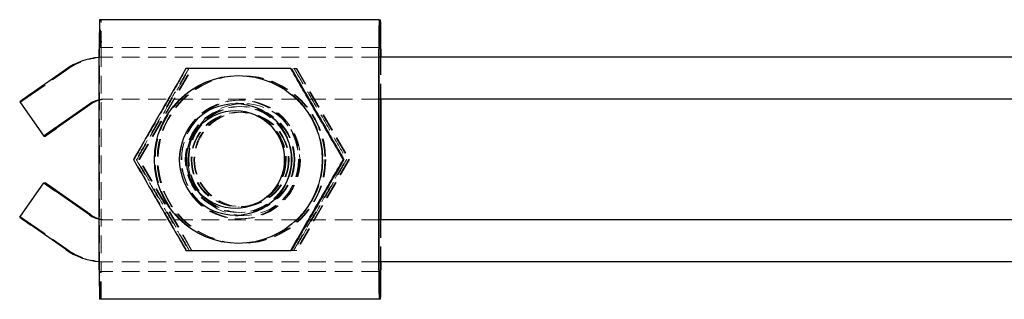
# Model space of a CAD drawing. Header units: millimetres. Extents: x 60 to 406, y 6 to 289.
# Tile 1 of 43: x 74 to 145, y 62 to 82. Entities that reach past the tile are written whole.
import ezdxf

# ---------------------------------------------------------------- set-up
doc = ezdxf.new("R2010")
doc.units = ezdxf.units.MM
doc.linetypes.add('HIDDEN', pattern=[1.905, 1.27, -0.635])

msp = doc.modelspace()

# ---------------------------------------------------------------- linework, layer by layer
at = {"color": 7, "linetype": 'Continuous', "lineweight": 25}
for p, q in [((100.161353, 82.247807), (80.162087, 82.247807)), ((100.161353, 82.247807), (100.194858, 82.247807)), ((100.194858, 80.247807), (100.194858, 82.247807)), ((100.194858, 82.247807), (100.235233, 82.247807)), ((100.235233, 82.247807), (100.268731, 82.247807)), ((80.144049, 64.347807), (80.144049, 80.147807)), ((100.143315, 64.347807), (100.143315, 80.147807)), ((100.160496, 64.347807), (100.160496, 80.147807)), ((100.161353, 80.247807), (100.194858, 80.247807)), ((100.235233, 80.247807), (100.194858, 80.247807)), ((100.235233, 80.247807), (100.268731, 80.247807)), ((100.269587, 80.147807), (100.269587, 79.572807)), ((100.286768, 80.147807), (100.286768, 79.572807)), ((146.718276, 79.572807), (100.160496, 79.572807)), ((77.71671, 78.668567), (75.259836, 76.948181)), ((74.449302, 76.374604), (76.169969, 73.917148)), ((79.437377, 76.211111), (76.980503, 74.490724)), ((79.546475, 76.211111), (77.089602, 74.490724)), ((90.087847, 76.247807), (89.88511, 76.247807)), ((146.718276, 76.572807), (100.160496, 76.572807)), ((100.269587, 76.572807), (100.269587, 67.922807)), ((100.286768, 76.572807), (100.286768, 67.922807)), ((76.169969, 73.917148), (76.261887, 73.917148)), ((97.600588, 72.247807), (97.641492, 72.247807)), ((74.449302, 68.12101), (76.169969, 70.578466)), ((76.169969, 70.578466), (76.261887, 70.578466)), ((79.437377, 68.284503), (76.980503, 70.00489)), ((79.546475, 68.284503), (77.089602, 70.00489)), ((89.88511, 68.247807), (90.087847, 68.247807)), ((146.718276, 67.922807), (100.160496, 67.922807)), ((77.71671, 65.827047), (75.259836, 67.547433)), ((146.718276, 64.922807), (100.160496, 64.922807)), ((100.269587, 64.922807), (100.269587, 64.347807)), ((100.286768, 64.922807), (100.286768, 64.347807)), ((100.194858, 64.247807), (100.161353, 64.247807)), ((100.194858, 62.247807), (100.194858, 64.247807)), ((100.194858, 64.247807), (100.235233, 64.247807)), ((100.268731, 64.247807), (100.235233, 64.247807)), ((100.161353, 62.247807), (80.162087, 62.247807)), ((100.194858, 62.247807), (100.161353, 62.247807)), ((100.235233, 62.247807), (100.194858, 62.247807)), ((100.268731, 62.247807), (100.235233, 62.247807))]:
    msp.add_line(p, q, dxfattribs=at)
at = {"color": 7, "linetype": 'HIDDEN', "lineweight": 18}
for p, q in [((80.235967, 80.247807), (80.235967, 82.247807)), ((80.16123, 64.347807), (80.16123, 80.147807)), ((100.161353, 80.247807), (80.162087, 80.247807)), ((80.270329, 80.147807), (80.270329, 64.347807)), ((80.28751, 80.147807), (80.28751, 64.347807)), ((100.160496, 79.572807), (80.58449, 79.572807)), ((100.269587, 79.572807), (100.269587, 76.572807)), ((100.286768, 79.572807), (100.286768, 76.572807)), ((77.825809, 78.668567), (75.368935, 76.948181)), ((82.976864, 72.247807), (86.729506, 78.747807)), ((83.022395, 72.247807), (86.775036, 78.747807)), ((86.729506, 78.747807), (94.047242, 78.747807)), ((94.047242, 78.747807), (94.088146, 78.747807)), ((94.088146, 78.747807), (94.234781, 78.747807)), ((94.280312, 78.747807), (94.234781, 78.747807)), ((94.234781, 78.747807), (97.987415, 72.247807)), ((94.280312, 78.747807), (98.032945, 72.247807)), ((74.449302, 76.374604), (74.54122, 76.374604)), ((100.160496, 76.572807), (80.58449, 76.572807)), ((90.48214, 76.247807), (90.087847, 76.247807)), ((90.160863, 76.497807), (90.143682, 76.497807)), ((90.287143, 76.497807), (90.269962, 76.497807)), ((90.141179, 75.622807), (90.090343, 75.622807)), ((90.340482, 75.622807), (90.289639, 75.622807)), ((82.590038, 72.247807), (82.630941, 72.247807)), ((82.789333, 72.247807), (82.830237, 72.247807)), ((86.729506, 65.747807), (82.976864, 72.247807)), ((83.022395, 72.247807), (82.976864, 72.247807)), ((86.775036, 65.747807), (83.022395, 72.247807)), ((97.987415, 72.247807), (94.234781, 65.747807)), ((98.032945, 72.247807), (94.280312, 65.747807)), ((97.799884, 72.247807), (97.840788, 72.247807)), ((98.032945, 72.247807), (97.987415, 72.247807)), ((90.090343, 68.872807), (90.141179, 68.872807)), ((90.289639, 68.872807), (90.340482, 68.872807)), ((74.449302, 68.12101), (74.54122, 68.12101)), ((100.160496, 67.922807), (80.58449, 67.922807)), ((90.087847, 68.247807), (90.48214, 68.247807)), ((90.143682, 67.997807), (90.160863, 67.997807)), ((90.269962, 67.997807), (90.287143, 67.997807)), ((100.269587, 67.922807), (100.269587, 64.922807)), ((100.286768, 67.922807), (100.286768, 64.922807)), ((77.825809, 65.827047), (75.368935, 67.547433)), ((94.047242, 65.747807), (86.729506, 65.747807)), ((94.047242, 65.747807), (94.088146, 65.747807)), ((94.234781, 65.747807), (94.088146, 65.747807)), ((94.280312, 65.747807), (94.234781, 65.747807)), ((100.160496, 64.922807), (80.58449, 64.922807)), ((100.161353, 64.247807), (80.162087, 64.247807)), ((80.235967, 62.247807), (80.235967, 64.247807))]:
    msp.add_line(p, q, dxfattribs=at)
at = {"color": 7, "linetype": 'HIDDEN', "lineweight": 18, "flags": 128}
for points in [[(80.58449, 79.572807), (80.20308, 79.558238), (80.144049, 79.55337)], [(80.58449, 64.922807), (80.20308, 64.937377), (80.144049, 64.942245)]]:
    msp.add_lwpolyline(points, dxfattribs=at)
at = {"color": 7, "linetype": 'Continuous', "lineweight": 25}
for centre, radius in [((90.087991, 72.247844), 5.999924), ((89.885134, 72.247905), 3.999902), ((89.880798, 72.247901), 3.499906)]:
    msp.add_circle(centre, radius, dxfattribs=at)
at = {"color": 7, "linetype": 'HIDDEN', "lineweight": 18}
for centre, radius in [((90.143829, 72.247797), 5.999928), ((90.287286, 72.247844), 5.999924), ((90.343124, 72.247797), 5.999928), ((90.143571, 72.24779), 4.249952), ((90.160752, 72.24779), 4.249952), ((90.269851, 72.247824), 4.249952), ((90.287032, 72.247824), 4.249952), ((90.482164, 72.247709), 3.999902), ((90.087745, 72.247825), 3.790526), ((90.143586, 72.247825), 3.790527), ((90.287047, 72.247825), 3.790526), ((90.342882, 72.247825), 3.790527), ((90.090433, 72.247775), 3.374965), ((90.141092, 72.247811), 3.374968), ((90.289732, 72.24781), 3.374968), ((90.340387, 72.247811), 3.374969)]:
    msp.add_circle(centre, radius, dxfattribs=at)
at = {"color": 7, "linetype": 'Continuous', "lineweight": 25}
for centre, radius, start, end in [((141.270943, 80.672838), 61.129149, 178.52363265, 180.49211258), ((161.257613, 80.672946), 61.116554, 178.5234298, 180.49231543), ((39.172471, 80.672946), 61.116554, 359.50768457, 1.4765702), ((103.033987, 80.17319), 2.873603, 178.51206867, 180.50612314), ((97.396096, 80.17319), 2.873603, 359.49387686, 1.48793133), ((80.584506, 74.573089), 4.99972, 95.05409148, 125.00103882), ((103.413716, 36.303819), 49.442948, 124.70989857, 125.86057734), ((80.584624, 74.572631), 2.000199, 102.72462903, 124.99932112), ((80.693585, 74.572944), 1.999863, 105.94928995, 125.00122099), ((105.132738, 33.84868), 49.440107, 124.70986007, 125.86060488), ((46.989873, 117.042936), 52.121822, 304.16705051, 305.27405792), ((105.132738, 110.646935), 49.440107, 234.13939512, 235.29013993), ((46.989873, 27.452679), 52.121822, 54.72594208, 55.83294949), ((103.413716, 108.191795), 49.442948, 234.13942266, 235.29010143), ((80.584624, 69.922983), 2.000199, 235.00067888, 257.27537097), ((80.693585, 69.92267), 1.999863, 234.99877901, 254.05071005), ((80.584506, 69.922525), 4.99972, 234.99896118, 264.94590852), ((141.270943, 63.822777), 61.129149, 179.50788742, 181.47636735), ((161.257613, 63.822668), 61.116554, 179.50768457, 181.4765702), ((103.033987, 64.322424), 2.873603, 179.49387686, 181.48793133), ((97.396096, 64.322424), 2.873603, 358.51206867, 0.50612314), ((39.172471, 63.822668), 61.116554, 358.5234298, 0.49231543)]:
    msp.add_arc(centre, radius, start, end, dxfattribs=at)
at = {"color": 7, "linetype": 'HIDDEN', "lineweight": 18}
for centre, radius, start, end in [((19.160616, 80.672838), 61.129149, 359.50788742, 1.47636735), ((83.096914, 80.172657), 2.935789, 178.5331897, 180.48500211), ((77.334646, 80.172657), 2.935789, 359.51499789, 1.4668103), ((80.693593, 74.573118), 4.999689, 90.00012368, 125.00112315), ((45.270927, 119.4979), 52.118793, 304.16702376, 305.27409557), ((80.584491, 74.572909), 1.999898, 90.00003027, 102.7226768), ((80.693585, 74.572947), 1.99986, 90.00010439, 105.94933696), ((45.270927, 24.997714), 52.118793, 54.72590443, 55.83297624), ((80.693585, 69.922667), 1.99986, 254.05066304, 269.99989561), ((80.584491, 69.922705), 1.999898, 257.2773232, 269.99996973), ((80.693593, 69.922496), 4.999689, 234.99887685, 269.99987632), ((83.096914, 64.322957), 2.935789, 179.51499789, 181.4668103), ((77.334646, 64.322957), 2.935789, 358.5331897, 0.48500211), ((19.160616, 63.822777), 61.129149, 358.52363265, 0.49211258)]:
    msp.add_arc(centre, radius, start, end, dxfattribs=at)
at = {"color": 7, "linetype": 'Continuous', "lineweight": 25}
for points, knots in [([(86.342672, 78.747807), (86.015534, 78.183658), (85.354164, 77.043126), (84.377492, 75.353271), (83.446431, 73.737871), (82.877241, 72.74752), (82.590038, 72.247807)], [0, 0, 0, 0, 0.264601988, 0.534942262, 0.765340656, 1, 1, 1, 1]), ([(93.847947, 78.747807), (93.375394, 78.747807), (92.42572, 78.747807), (90.815047, 78.747807), (89.018381, 78.747807), (87.478739, 78.747807), (86.594814, 78.747807), (86.342672, 78.747807)], [0, 0, 0, 0, 0.192049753, 0.385956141, 0.637933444, 0.896719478, 1, 1, 1, 1]), ([(97.600588, 72.247807), (97.273447, 72.811955), (96.612071, 73.952484), (95.63541, 75.642345), (94.704348, 77.257746), (94.135153, 78.248095), (93.847947, 78.747807)], [0, 0, 0, 0, 0.2646024, 0.534941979, 0.765340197, 1, 1, 1, 1]), ([(93.888851, 78.747807), (94.215991, 78.183658), (94.877366, 77.043128), (95.854039, 75.353274), (96.785089, 73.737866), (97.354286, 72.747519), (97.641492, 72.247807)], [0, 0, 0, 0, 0.2646024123, 0.5349424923, 0.7653402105, 1, 1, 1, 1]), ([(82.590038, 72.247807), (82.914297, 71.683659), (83.569847, 70.54313), (84.544376, 68.853269), (85.478565, 67.23787), (86.052882, 66.247519), (86.342672, 65.747807)], [0, 0, 0, 0, 0.26460239, 0.534942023, 0.765340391, 1, 1, 1, 1]), ([(93.847947, 65.747807), (94.172206, 66.311956), (94.827755, 67.452486), (95.802294, 69.142343), (96.736481, 70.757744), (97.310799, 71.748095), (97.600588, 72.247807)], [0, 0, 0, 0, 0.2646022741, 0.5349422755, 0.765340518, 1, 1, 1, 1]), ([(97.641492, 72.247807), (97.317233, 71.683658), (96.661685, 70.543128), (95.687143, 68.853274), (94.752967, 67.237865), (94.178644, 66.247519), (93.888851, 65.747807)], [0, 0, 0, 0, 0.264602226, 0.534942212, 0.765339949, 1, 1, 1, 1]), ([(86.342672, 65.747807), (86.594817, 65.747807), (87.463043, 65.747807), (89.00175, 65.747807), (90.79366, 65.747807), (92.420598, 65.747807), (93.370351, 65.747807), (93.847947, 65.747807)], [0, 0, 0, 0, 0.103280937, 0.35563218, 0.614041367, 0.805915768, 1, 1, 1, 1])]:
    msp.add_open_spline(points, degree=3, knots=knots, dxfattribs=at)
at = {"color": 7, "linetype": 'HIDDEN', "lineweight": 18}
for points, knots in [([(82.630941, 72.247807), (82.958079, 72.811956), (83.619448, 73.952488), (84.596123, 75.64234), (85.527172, 77.257747), (86.096369, 78.248095), (86.383575, 78.747807)], [0, 0, 0, 0, 0.264602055, 0.534942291, 0.76534019, 1, 1, 1, 1]), ([(82.830237, 72.247807), (83.157374, 72.811956), (83.818744, 73.952488), (84.795419, 75.64234), (85.726468, 77.257748), (86.295664, 78.248095), (86.582871, 78.747807)], [0, 0, 0, 0, 0.2646020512, 0.5349422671, 0.7653401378, 1, 1, 1, 1]), ([(86.541967, 78.747807), (86.214954, 78.184002), (85.640108, 77.192907), (85.048017, 76.167927), (84.79275, 75.726029)], [0, 0, 0, 0, 0.5688713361, 1, 1, 1, 1]), ([(94.088146, 78.747807), (94.415287, 78.183658), (95.076661, 77.043128), (96.053335, 75.353274), (96.984385, 73.737867), (97.553581, 72.747519), (97.840788, 72.247807)], [0, 0, 0, 0, 0.264602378, 0.534942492, 0.765340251, 1, 1, 1, 1]), ([(84.527285, 75.266736), (84.235146, 74.760134), (83.645463, 73.73756), (83.076448, 72.747416), (82.789333, 72.247807)], [0, 0, 0, 0, 0.4954177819, 1, 1, 1, 1]), ([(86.383575, 65.747807), (86.059317, 66.311956), (85.403768, 67.452487), (84.429227, 69.142341), (83.495049, 70.757747), (82.920732, 71.748095), (82.630941, 72.247807)], [0, 0, 0, 0, 0.264602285, 0.534942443, 0.765340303, 1, 1, 1, 1]), ([(82.789333, 72.247807), (83.113216, 71.684163), (83.658604, 70.735041), (84.224958, 69.753454), (84.454978, 69.354791)], [0, 0, 0, 0, 0.593858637, 1, 1, 1, 1]), ([(86.582871, 65.747807), (86.258611, 66.311955), (85.603062, 67.452484), (84.628533, 69.142345), (83.694343, 70.757745), (83.120026, 71.748095), (82.830237, 72.247807)], [0, 0, 0, 0, 0.2646023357, 0.5349419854, 0.7653403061, 1, 1, 1, 1]), ([(97.840788, 72.247807), (97.516529, 71.683658), (96.86098, 70.543128), (95.886438, 68.853274), (94.952262, 67.237866), (94.377939, 66.247519), (94.088146, 65.747807)], [0, 0, 0, 0, 0.2646022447, 0.5349422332, 0.7653399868, 1, 1, 1, 1]), ([(96.052007, 69.228878), (96.344819, 69.735479), (96.935859, 70.758052), (97.510122, 71.748198), (97.799884, 72.247807)], [0, 0, 0, 0, 0.495418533, 1, 1, 1, 1]), ([(84.794091, 68.766736), (85.086903, 68.260135), (85.677942, 67.237562), (86.252205, 66.247416), (86.541967, 65.747807)], [0, 0, 0, 0, 0.495418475, 1, 1, 1, 1]), ([(94.047242, 65.747807), (94.371125, 66.311452), (94.916512, 67.260576), (95.482872, 68.24216), (95.712894, 68.640823)], [0, 0, 0, 0, 0.593857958, 1, 1, 1, 1])]:
    msp.add_open_spline(points, degree=3, knots=knots, dxfattribs=at)

doc.saveas('drawing.dxf')
